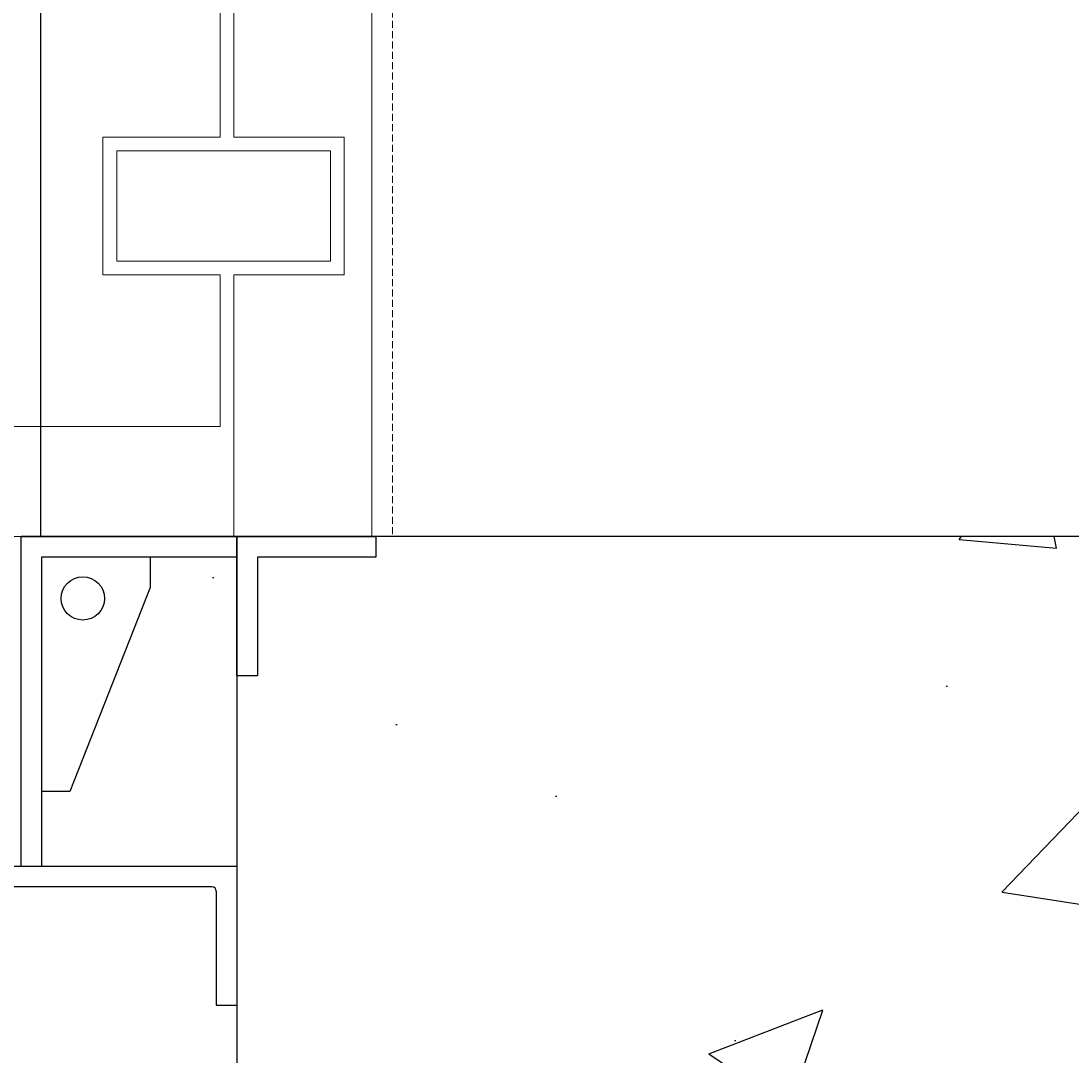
# Model space of a CAD drawing. Header units: millimetres. Extents: x -8117 to 700512, y -5118 to 30771.
# Tile 8 of 44: x 1710 to 2194, y 7831 to 8308. Entities that reach past the tile are written whole.
import ezdxf

# ---------------------------------------------------------------- set-up
doc = ezdxf.new("R2010")
doc.units = ezdxf.units.MM
doc.linetypes.add('HIDDEN2', pattern=[0.1875, 0.125, -0.0625])
for name, color, linetype in [('S-ANNO-DIMS', 2, 'Continuous'), ('S-DETL-CONC', 4, 'Continuous'), ('S-DETL-STLS', 3, 'Continuous'), ('S-FNDN-EDGE', 1, 'Continuous'), ('S-FNDN-WALL-CONC', 4, 'Continuous'), ('S-FNDN-WALL-PATT', 1, 'Continuous')]:
    doc.layers.add(name, color=color, linetype=linetype)
doc.layers.add('S-SDEL-HIDD', color=8, linetype='HIDDEN2', lineweight=9)
doc.layers.add('S-SDEL-LW18', color=190, linetype='Continuous', lineweight=18)
doc.styles.get("Standard").update_dxf_attribs({"font": 'romans.shx', "width": 0.8, "height": 3})
doc.dimstyles.new('Annotative', dxfattribs={"dimscale": 0, "dimtxt": 2.5, "dimasz": 2.5, "dimexe": 1.25, "dimexo": 0.625, "dimtad": 1, "dimdec": 0, "dimzin": 9, "dimdsep": 32, "dimtxsty": 'Standard', "dimcen": 2.5, "dimadec": 0, "dimazin": 0, "dimtfac": 1, "dimtdec": 0, "dimtmove": 1, "dimatfit": 3, "dimfxl": 1, "dimarcsym": 0})

# ---------------------------------------------------------------- blocks, each defined once
blk = doc.blocks.new('*D56')
at = {"layer": 'Defpoints', "color": 0, "transparency": 16777216}
for p in [(-3735.12, 15995.28), (1325.89, 15995.28), (3333.89, 7765.28)]:
    blk.add_point(p, dxfattribs=at)
at = {"layer": 'S-ANNO-DIMS', "color": 0, "lineweight": -2, "transparency": 16777216}
for p, q in [((1263.39, 15995.28), (-3860.12, 15995.28)), ((-3735.12, 8015.28), (-3735.12, 15745.28)), ((3271.39, 7765.28), (-3860.12, 7765.28))]:
    blk.add_line(p, q, dxfattribs=at)
at = {"layer": 'S-ANNO-DIMS', "color": 0, "transparency": 16777216}
for points in [[(-3776.79, 15745.28), (-3693.46, 15745.28), (-3735.12, 15995.28)], [(-3776.79, 8015.28), (-3693.46, 8015.28), (-3735.12, 7765.28)]]:
    blk.add_solid(points, dxfattribs=at)
at = {"layer": 'S-ANNO-DIMS', "color": 0, "transparency": 16777216, "insert": (-3947.62, 11880.28), "char_height": 300, "attachment_point": 5, "rotation": 90}
blk.add_mtext('8230', dxfattribs=at)

msp = doc.modelspace()

# ---------------------------------------------------------------- hatches: boundary and pattern name
at = {"layer": 'S-FNDN-WALL-PATT'}
h = msp.add_hatch(dxfattribs=at)
h.set_pattern_fill('AR-CONC', color=256, scale=75)
h.set_pattern_definition([(50, (-0.45, -75000), (537.9451, -47.064), [56.25, -618.75]), (355, (-0.45, -75000), (-104.0635, 564.144), [45, -495]), (100.45144, (44.4, -75003.9), (433.8816, 517.08), [47.805, -525.8566]), (46.1842, (-0.45, -74850), (800.431, -124.1395), [84.375, -928.125]), (96.6356, (66.25, -74860.34), (700.9965, 730.589), [71.708, -788.785]), (351.1842, (-0.45, -74850), (700.9965, 730.589), [67.5, -742.5]), (21, (74.55, -74887.5), (447.6803, -301.9642), [56.25, -618.75]), (326, (74.55, -74887.5), (182.4865, 543.8625), [45, -495]), (71.45144, (111.86, -74912.66), (630.1668, 241.8984), [47.805, -525.8566]), (37.5, (-0.45, -75000), (9.1199, 249.6704), [0, -489, 0, -502.5, 0, -496.875]), (7.5, (-0.45, -75000), (197.30215, 295.8088), [0, -286.5, 0, -477.75, 0, -189.375]), (327.5, (-167.7, -75000), (400.36683, -16.91615), [0, -187.5, 0, -585, 0, -776.25]), (317.5, (-242.7, -75000), (437.3896, 75.0787), [0, -243.75, 0, -388.5, 0, -551.25])])
h.paths.add_polyline_path([(1809.89, 7918.26), (1449.39, 7918.26), (1449.39, 7918.26), (1439.89, 7918.26), (1439.89, 7952.76), (1426.89, 7952.76), (1389.89, 8046.78), (1389.89, 8060.78), (1289.89, 8060.78), (1289.89, 8070.28), (1140.14, 8070.28), (1140.14, 7470.28), (1809.89, 7470.28)])
h.paths.add_polyline_path([(1379.08, 7861.25, -1), (1388.58, 7861.25, -1)], flags=16)
h.paths.add_polyline_path([(1710.39, 7952.76), (1449.39, 7952.76), (1449.39, 7937.26), (1449.39, 7927.76), (1710.39, 7927.76)], flags=17)
h.paths.add_polyline_path([(1809.89, 8060.78), (1769.89, 8060.78), (1769.89, 8046.78), (1732.89, 7952.76), (1719.89, 7952.76), (1719.89, 7918.26), (1809.89, 7918.26)], flags=17)
h.paths.add_polyline_path([(3333.89, 8070.28), (1873.89, 8070.28), (1873.89, 8060.78), (1819.39, 8060.78), (1819.39, 8006.28), (1809.89, 8006.28), (1809.89, 7918.26), (1809.89, 7470.28), (1809.89, 6850.28), (3333.89, 6850.28)])

# ---------------------------------------------------------------- linework, layer by layer
at = {"layer": 'S-DETL-CONC'}
msp.add_line((1809.89, 8070.28), (1809.89, 6850.28), dxfattribs=at)
at = {"layer": 'S-DETL-STLS'}
msp.add_line((1710.39, 8070.28), (1809.89, 8070.28), dxfattribs=at)
at = {"layer": 'S-FNDN-EDGE'}
for p, q in [((1719.59, 8070.28), (1719.59, 15728.28)), ((1710.39, 7918.26), (1710.39, 8070.28)), ((1809.89, 8070.28), (1873.89, 8070.28)), ((1809.89, 8006.28), (1809.89, 8070.28)), ((1873.89, 8070.28), (1873.89, 8060.78)), ((1809.89, 8060.78), (1719.89, 8060.78)), ((1719.89, 8060.78), (1719.89, 7918.26)), ((1769.89, 8060.78), (1769.89, 8046.78)), ((1873.89, 8060.78), (1819.39, 8060.78)), ((1819.39, 8060.78), (1819.39, 8006.28)), ((1769.89, 8046.78), (1732.89, 7952.76)), ((1809.89, 8006.28), (1819.39, 8006.28)), ((1732.89, 7952.76), (1719.89, 7952.76)), ((1809.89, 7918.26), (1449.39, 7918.26)), ((1809.89, 7918.26), (1809.89, 7854.26)), ((1798.39, 7908.76), (1487.39, 7908.76)), ((1800.39, 7906.76), (1800.39, 7854.26)), ((1800.39, 7854.26), (1809.89, 7854.26))]:
    msp.add_line(p, q, dxfattribs=at)
msp.add_circle((1738.89, 8041.78), 10, dxfattribs=at)
msp.add_arc((1798.39, 7906.76), 2, 0, 90, dxfattribs=at)
at = {"layer": 'S-FNDN-WALL-CONC'}
msp.add_line((3333.89, 8070.28), (1710.39, 8070.28), dxfattribs=at)
at = {"layer": 'S-SDEL-HIDD', "ltscale": 25.4}
msp.add_line((1881.52, 15661.28), (1881.51, 8070.28), dxfattribs=at)
at = {"layer": 'S-SDEL-LW18'}
for p, q in [((1871.99, 15690.28), (1871.99, 8070.28)), ((1802.14, 8254.38), (1802.14, 8394.08)), ((1808.49, 8254.38), (1808.49, 8394.08)), ((1802.14, 8254.38), (1748.17, 8254.38)), ((1748.17, 8190.88), (1748.17, 8254.38)), ((1859.29, 8254.38), (1808.49, 8254.38)), ((1859.29, 8190.88), (1859.29, 8254.38)), ((1852.94, 8248.03), (1754.52, 8248.03)), ((1754.52, 8197.23), (1754.52, 8248.03)), ((1852.94, 8197.23), (1852.94, 8248.03)), ((1852.94, 8197.23), (1754.52, 8197.23)), ((1859.29, 8190.88), (1808.49, 8190.88)), ((1808.49, 8190.88), (1808.49, 8070.28))]:
    msp.add_line(p, q, dxfattribs=at)
for points in [[(1748.17, 8190.88), (1802.14, 8190.88), (1802.14, 8121.08), (1357.64, 8121.08)], [(1881.52, 8070.28), (1325.89, 8070.28)]]:
    msp.add_lwpolyline(points, dxfattribs=at)

# ---------------------------------------------------------------- dimensions: what is measured, and where the dimension line sits
at = {"layer": 'S-ANNO-DIMS'}
dim = msp.add_linear_dim(base=(-3735.12, 15995.28), p1=(3333.89, 7765.28), p2=(1325.89, 15995.28), angle=90, dimstyle='Annotative', dxfattribs=at)
dim.commit()
dim.dimension.update_dxf_attribs({"geometry": '*D56', "text_midpoint": (-3947.62, 11880.28)})

doc.saveas('drawing.dxf')
